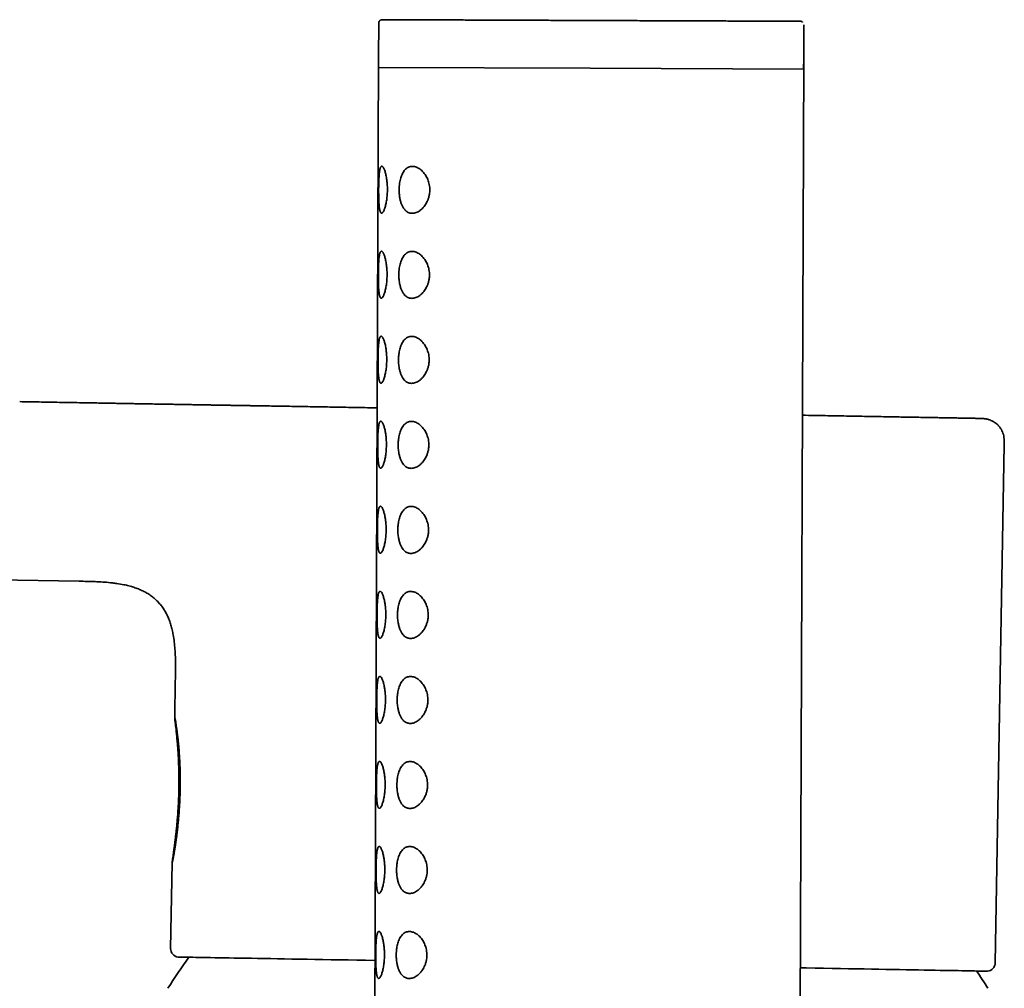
# Model space of a CAD drawing. Header units: millimetres. Extents: x 8 to 956, y 12 to 1992.
# Tile 19 of 25: x 220 to 278, y 1935 to 1992. Entities that reach past the tile are written whole.
import ezdxf

# ---------------------------------------------------------------- set-up
doc = ezdxf.new("R2010")
doc.units = ezdxf.units.MM

msp = doc.modelspace()

# ---------------------------------------------------------------- linework, layer by layer
at = {"color": 7, "linetype": 'Continuous', "lineweight": 35}
for p, q in [((240.859, 1991.648), (240.852, 1989.658)), ((240.993, 1991.834), (241.06, 1991.846)), ((265.851, 1989.563), (265.859, 1991.553)), ((240.852, 1989.646), (240.15, 1805.048)), ((240.852, 1989.646), (240.849, 1989.034)), ((240.849, 1989.034), (253.288, 1988.987)), ((265.15, 1804.953), (265.851, 1989.551)), ((265.849, 1988.939), (265.851, 1989.551)), ((253.288, 1988.987), (265.849, 1988.939)), ((233.046, 1969.15), (232.964, 1969.151)), ((234.215, 1969.131), (234.195, 1969.131)), ((277.115, 1936.376), (277.648, 1966.871)), ((166.261, 1959.814), (223.245, 1958.819)), ((228.898, 1952.97), (228.86, 1950.816)), ((228.711, 1942.261), (228.623, 1937.222))]:
    msp.add_line(p, q, dxfattribs=at)
at = {"color": 7, "linetype": 'Continuous', "lineweight": 35, "flags": 128}
for points in [[(229.693, 1936.705), (229.671, 1936.705), (229.539, 1936.708), (229.423, 1936.71), (229.324, 1936.712), (229.24, 1936.713), (229.172, 1936.715), (229.121, 1936.716), (229.086, 1936.716), (229.068, 1936.717), (229.065, 1936.717), (229.079, 1936.717), (229.11, 1936.716), (229.156, 1936.716), (229.219, 1936.715), (229.298, 1936.713), (229.393, 1936.712), (229.504, 1936.71), (229.631, 1936.708), (229.775, 1936.705), (229.934, 1936.703), (230.108, 1936.7), (230.298, 1936.696), (230.504, 1936.693), (230.725, 1936.689), (230.962, 1936.685), (231.213, 1936.681), (231.479, 1936.676), (231.76, 1936.672), (232.055, 1936.666), (232.364, 1936.661), (232.688, 1936.656), (233.025, 1936.65), (233.376, 1936.644), (233.74, 1936.637), (234.118, 1936.631), (234.508, 1936.624), (234.911, 1936.617), (235.326, 1936.61), (235.753, 1936.603), (236.192, 1936.595), (236.642, 1936.587), (237.103, 1936.579), (237.575, 1936.571), (238.058, 1936.563), (238.551, 1936.554), (239.054, 1936.546), (239.566, 1936.537), (240.087, 1936.528), (240.617, 1936.518), (240.65, 1936.518)], [(265.648, 1936.082), (266.006, 1936.075), (266.521, 1936.066), (267.026, 1936.057), (267.522, 1936.049), (268.008, 1936.04), (268.483, 1936.032), (268.947, 1936.024), (269.401, 1936.016), (269.843, 1936.008), (270.273, 1936), (270.692, 1935.993), (271.098, 1935.986), (271.492, 1935.979), (271.873, 1935.972), (272.241, 1935.965), (272.596, 1935.959), (272.937, 1935.953), (273.265, 1935.947), (273.578, 1935.942), (273.878, 1935.936), (274.163, 1935.931), (274.433, 1935.927), (274.688, 1935.922), (274.929, 1935.918), (275.154, 1935.914), (275.365, 1935.91), (275.559, 1935.906), (275.739, 1935.903), (275.902, 1935.9), (276.05, 1935.898), (276.182, 1935.895), (276.297, 1935.893), (276.397, 1935.891), (276.481, 1935.89), (276.548, 1935.888), (276.599, 1935.887), (276.634, 1935.887), (276.653, 1935.886), (276.655, 1935.886)]]:
    msp.add_lwpolyline(points, dxfattribs=at)
at = {"color": 7, "linetype": 'Continuous', "lineweight": 35}
for centre, radius, start, end in [((229.123, 1937.213), 0.5, 179.00004, 263.29559), ((252.572, 1919.951), 28.358, 143.78234, 148.23381), ((276.615, 1936.384), 0.5, 274.7045, 359.00004), ((252.572, 1919.951), 28.358, 31.76619, 34.21775), ((280.125, 2170.906), 235.046, 269.00006, 269.15432)]:
    msp.add_arc(centre, radius, start, end, dxfattribs=at)
for points, knots in [([(240.859, 1991.646), (240.861, 1991.666), (240.864, 1991.705), (240.892, 1991.757), (240.917, 1991.792), (240.935, 1991.802), (240.937, 1991.803)], [0, 0, 0, 0, 0.324567, 0.648579, 0.971721, 1, 1, 1, 1]), ([(240.993, 1991.834), (240.975, 1991.826), (240.937, 1991.809), (240.896, 1991.763), (240.872, 1991.708), (240.872, 1991.667), (240.872, 1991.646)], [0, 0, 0, 0, 0.248982, 0.498736, 0.749176, 1, 1, 1, 1]), ([(265.658, 1991.752), (265.652, 1991.752), (265.64, 1991.752), (265.585, 1991.752), (265.502, 1991.753), (265.39, 1991.753), (265.249, 1991.754), (265.08, 1991.754), (264.882, 1991.755), (264.657, 1991.756), (264.405, 1991.757), (264.127, 1991.758), (263.823, 1991.759), (263.494, 1991.76), (263.141, 1991.762), (262.764, 1991.763), (262.365, 1991.765), (261.944, 1991.766), (261.503, 1991.768), (261.042, 1991.77), (260.563, 1991.771), (260.066, 1991.773), (259.554, 1991.775), (259.027, 1991.777), (258.486, 1991.779), (257.933, 1991.781), (257.369, 1991.784), (256.795, 1991.786), (256.214, 1991.788), (255.625, 1991.79), (255.03, 1991.792), (254.433, 1991.795), (253.832, 1991.797), (253.23, 1991.799), (252.629, 1991.802), (252.029, 1991.804), (251.433, 1991.806), (250.841, 1991.808), (250.255, 1991.811), (249.677, 1991.813), (249.107, 1991.815), (248.548, 1991.817), (247.999, 1991.819), (247.464, 1991.821), (246.944, 1991.823), (246.438, 1991.825), (245.948, 1991.827), (245.477, 1991.829), (245.025, 1991.831), (244.592, 1991.832), (244.18, 1991.834), (243.791, 1991.835), (243.424, 1991.837), (243.081, 1991.838), (242.762, 1991.839), (242.469, 1991.84), (242.203, 1991.841), (241.962, 1991.842), (241.749, 1991.843), (241.564, 1991.844), (241.407, 1991.844), (241.278, 1991.845), (241.178, 1991.845), (241.108, 1991.845), (241.066, 1991.846), (241.062, 1991.846), (241.06, 1991.846)], [0, 0, 0, 0, 0.015646, 0.031253, 0.046858, 0.0625, 0.078148, 0.093755, 0.10936, 0.125, 0.14065, 0.156258, 0.171863, 0.187501, 0.203151, 0.218759, 0.234363, 0.25, 0.265647, 0.281254, 0.296859, 0.312499, 0.328148, 0.343756, 0.359361, 0.375001, 0.390652, 0.40626, 0.421865, 0.437503, 0.453152, 0.46876, 0.484364, 0.5, 0.515647, 0.531254, 0.546858, 0.562498, 0.578146, 0.593753, 0.609359, 0.624999, 0.640649, 0.656258, 0.671863, 0.687501, 0.703151, 0.718759, 0.734363, 0.75, 0.765648, 0.781255, 0.79686, 0.8125, 0.828148, 0.843756, 0.859361, 0.875, 0.890651, 0.906259, 0.921863, 0.9375, 0.953147, 0.968754, 0.984359, 1, 1, 1, 1]), ([(265.66, 1991.752), (265.68, 1991.751), (265.703, 1991.751), (265.723, 1991.741), (265.726, 1991.739)], [0, 0, 0, 0, 0.864514, 1, 1, 1, 1]), ([(265.789, 1991.701), (265.786, 1991.705), (265.77, 1991.723), (265.746, 1991.733), (265.726, 1991.74)], [0, 0, 0, 0, 0.181945, 1, 1, 1, 1]), ([(240.856, 1981.846), (240.856, 1981.897), (240.857, 1981.999), (240.859, 1982.15), (240.863, 1982.299), (240.869, 1982.444), (240.876, 1982.579), (240.884, 1982.705), (240.895, 1982.818), (240.907, 1982.922), (240.923, 1983.013), (240.94, 1983.091), (240.961, 1983.152), (240.985, 1983.196), (241.011, 1983.223), (241.039, 1983.231), (241.069, 1983.222), (241.1, 1983.196), (241.132, 1983.153), (241.165, 1983.092), (241.198, 1983.014), (241.23, 1982.922), (241.26, 1982.817), (241.287, 1982.7), (241.315, 1982.556), (241.341, 1982.38), (241.359, 1982.193), (241.368, 1982.022), (241.371, 1981.87), (241.369, 1981.715), (241.36, 1981.559), (241.347, 1981.404), (241.329, 1981.256), (241.306, 1981.118), (241.281, 1980.99), (241.252, 1980.872), (241.222, 1980.767), (241.189, 1980.675), (241.156, 1980.598), (241.123, 1980.538), (241.09, 1980.495), (241.053, 1980.465), (241.015, 1980.459), (240.981, 1980.485), (240.955, 1980.532), (240.935, 1980.589), (240.917, 1980.662), (240.902, 1980.752), (240.889, 1980.858), (240.879, 1980.976), (240.871, 1981.104), (240.864, 1981.241), (240.86, 1981.385), (240.857, 1981.536), (240.856, 1981.69), (240.856, 1981.794), (240.856, 1981.846)], [0, 0, 0, 0, 0.017458, 0.034916, 0.05278, 0.0707, 0.088567, 0.10582, 0.123122, 0.140372, 0.158309, 0.176307, 0.194244, 0.212511, 0.230842, 0.249115, 0.267085, 0.285109, 0.303077, 0.321463, 0.339911, 0.358297, 0.376146, 0.394049, 0.411899, 0.437086, 0.462265, 0.47966, 0.497112, 0.514504, 0.532911, 0.551389, 0.569804, 0.587854, 0.605959, 0.624009, 0.642148, 0.660345, 0.678482, 0.696666, 0.714909, 0.733095, 0.759136, 0.785173, 0.802748, 0.820379, 0.837951, 0.85614, 0.874393, 0.892587, 0.910461, 0.928389, 0.946263, 0.964157, 0.982109, 1, 1, 1, 1]), ([(242.06, 1981.842), (242.062, 1981.909), (242.065, 1982.044), (242.087, 1982.228), (242.117, 1982.393), (242.154, 1982.537), (242.201, 1982.676), (242.258, 1982.805), (242.326, 1982.922), (242.402, 1983.02), (242.485, 1983.098), (242.573, 1983.156), (242.671, 1983.198), (242.781, 1983.221), (242.9, 1983.219), (243.016, 1983.196), (243.129, 1983.153), (243.236, 1983.094), (243.341, 1983.017), (243.442, 1982.923), (243.538, 1982.813), (243.621, 1982.693), (243.691, 1982.569), (243.748, 1982.445), (243.798, 1982.305), (243.838, 1982.148), (243.861, 1981.991), (243.867, 1981.845), (243.862, 1981.713), (243.843, 1981.561), (243.805, 1981.395), (243.747, 1981.232), (243.68, 1981.09), (243.608, 1980.969), (243.521, 1980.848), (243.417, 1980.731), (243.296, 1980.627), (243.175, 1980.55), (243.056, 1980.497), (242.941, 1980.465), (242.833, 1980.455), (242.733, 1980.464), (242.641, 1980.488), (242.554, 1980.528), (242.475, 1980.583), (242.403, 1980.652), (242.327, 1980.746), (242.251, 1980.874), (242.182, 1981.038), (242.128, 1981.22), (242.093, 1981.395), (242.073, 1981.556), (242.062, 1981.698), (242.061, 1981.794), (242.06, 1981.842)], [0, 0, 0, 0, 0.021198, 0.042401, 0.059737, 0.077143, 0.094488, 0.113877, 0.133348, 0.152747, 0.17203, 0.19138, 0.210678, 0.23358, 0.256562, 0.279475, 0.299672, 0.319916, 0.340107, 0.36011, 0.380168, 0.400156, 0.416231, 0.432347, 0.448405, 0.466764, 0.485112, 0.498955, 0.512857, 0.526704, 0.547336, 0.567987, 0.585236, 0.602544, 0.619811, 0.643311, 0.666911, 0.690432, 0.712008, 0.733644, 0.755221, 0.773785, 0.792388, 0.810943, 0.827952, 0.845001, 0.862001, 0.885775, 0.909543, 0.932121, 0.954691, 0.969779, 0.984916, 1, 1, 1, 1]), ([(240.837, 1976.846), (240.837, 1976.897), (240.838, 1976.999), (240.84, 1977.15), (240.844, 1977.299), (240.85, 1977.444), (240.857, 1977.579), (240.865, 1977.705), (240.876, 1977.818), (240.888, 1977.922), (240.904, 1978.013), (240.921, 1978.091), (240.942, 1978.152), (240.966, 1978.196), (240.992, 1978.223), (241.02, 1978.231), (241.05, 1978.222), (241.081, 1978.196), (241.113, 1978.153), (241.146, 1978.092), (241.179, 1978.014), (241.211, 1977.922), (241.241, 1977.817), (241.268, 1977.7), (241.296, 1977.556), (241.322, 1977.38), (241.34, 1977.193), (241.349, 1977.022), (241.352, 1976.87), (241.35, 1976.715), (241.341, 1976.559), (241.328, 1976.404), (241.31, 1976.256), (241.287, 1976.118), (241.262, 1975.99), (241.233, 1975.872), (241.203, 1975.767), (241.17, 1975.675), (241.137, 1975.598), (241.104, 1975.538), (241.071, 1975.495), (241.034, 1975.465), (240.996, 1975.459), (240.962, 1975.485), (240.936, 1975.532), (240.916, 1975.589), (240.898, 1975.662), (240.883, 1975.752), (240.87, 1975.858), (240.86, 1975.976), (240.851, 1976.105), (240.845, 1976.241), (240.841, 1976.386), (240.838, 1976.536), (240.837, 1976.69), (240.837, 1976.794), (240.837, 1976.846)], [0, 0, 0, 0, 0.017458, 0.034916, 0.05278, 0.0707, 0.088567, 0.10582, 0.123122, 0.140372, 0.158309, 0.176307, 0.194244, 0.212511, 0.230842, 0.249115, 0.267085, 0.285109, 0.303077, 0.321463, 0.339911, 0.358297, 0.376146, 0.394049, 0.411899, 0.437086, 0.462265, 0.47966, 0.497112, 0.514504, 0.532911, 0.551389, 0.569804, 0.587854, 0.605959, 0.624009, 0.642148, 0.660345, 0.678482, 0.696666, 0.714909, 0.733095, 0.759136, 0.785173, 0.802748, 0.820379, 0.837951, 0.85614, 0.874393, 0.892587, 0.910461, 0.928389, 0.946263, 0.964157, 0.982109, 1, 1, 1, 1]), ([(242.041, 1976.842), (242.043, 1976.909), (242.046, 1977.044), (242.068, 1977.228), (242.098, 1977.393), (242.135, 1977.537), (242.182, 1977.676), (242.239, 1977.805), (242.307, 1977.922), (242.383, 1978.02), (242.466, 1978.098), (242.554, 1978.156), (242.652, 1978.199), (242.762, 1978.221), (242.881, 1978.219), (242.997, 1978.196), (243.11, 1978.153), (243.217, 1978.094), (243.322, 1978.017), (243.423, 1977.923), (243.519, 1977.813), (243.602, 1977.693), (243.672, 1977.57), (243.729, 1977.445), (243.779, 1977.305), (243.819, 1977.148), (243.842, 1976.991), (243.848, 1976.845), (243.843, 1976.713), (243.824, 1976.561), (243.786, 1976.395), (243.728, 1976.232), (243.661, 1976.09), (243.589, 1975.969), (243.502, 1975.848), (243.398, 1975.731), (243.277, 1975.627), (243.156, 1975.55), (243.037, 1975.497), (242.922, 1975.465), (242.814, 1975.455), (242.714, 1975.464), (242.622, 1975.488), (242.535, 1975.528), (242.456, 1975.583), (242.384, 1975.652), (242.308, 1975.746), (242.232, 1975.874), (242.163, 1976.038), (242.109, 1976.22), (242.074, 1976.395), (242.054, 1976.556), (242.043, 1976.698), (242.042, 1976.794), (242.041, 1976.842)], [0, 0, 0, 0, 0.021198, 0.042401, 0.059737, 0.077143, 0.094488, 0.113877, 0.133348, 0.152747, 0.17203, 0.19138, 0.210678, 0.23358, 0.256562, 0.279475, 0.299672, 0.319916, 0.340107, 0.36011, 0.380168, 0.400156, 0.416231, 0.432347, 0.448405, 0.466764, 0.485112, 0.498955, 0.512857, 0.526704, 0.547336, 0.567987, 0.585236, 0.602544, 0.619811, 0.643311, 0.666911, 0.690432, 0.712008, 0.733644, 0.755221, 0.773785, 0.792388, 0.810943, 0.827952, 0.845001, 0.862001, 0.885775, 0.909543, 0.932121, 0.954691, 0.969779, 0.984916, 1, 1, 1, 1]), ([(240.818, 1971.846), (240.818, 1971.897), (240.819, 1971.999), (240.821, 1972.15), (240.825, 1972.299), (240.831, 1972.444), (240.838, 1972.579), (240.846, 1972.705), (240.857, 1972.818), (240.869, 1972.922), (240.885, 1973.013), (240.902, 1973.091), (240.923, 1973.152), (240.947, 1973.196), (240.973, 1973.223), (241.001, 1973.231), (241.031, 1973.222), (241.062, 1973.196), (241.094, 1973.153), (241.127, 1973.092), (241.16, 1973.014), (241.192, 1972.922), (241.222, 1972.817), (241.249, 1972.7), (241.277, 1972.556), (241.303, 1972.38), (241.321, 1972.193), (241.33, 1972.022), (241.333, 1971.87), (241.331, 1971.715), (241.322, 1971.559), (241.309, 1971.404), (241.291, 1971.256), (241.268, 1971.118), (241.243, 1970.99), (241.214, 1970.872), (241.184, 1970.767), (241.151, 1970.675), (241.118, 1970.598), (241.084, 1970.538), (241.052, 1970.495), (241.015, 1970.465), (240.977, 1970.459), (240.943, 1970.485), (240.917, 1970.532), (240.897, 1970.589), (240.879, 1970.662), (240.864, 1970.752), (240.851, 1970.858), (240.841, 1970.976), (240.832, 1971.105), (240.826, 1971.241), (240.822, 1971.386), (240.819, 1971.536), (240.818, 1971.69), (240.818, 1971.794), (240.818, 1971.846)], [0, 0, 0, 0, 0.017458, 0.034916, 0.05278, 0.0707, 0.088567, 0.10582, 0.123122, 0.140372, 0.158309, 0.176307, 0.194244, 0.212511, 0.230842, 0.249115, 0.267085, 0.285109, 0.303077, 0.321463, 0.339911, 0.358297, 0.376146, 0.394049, 0.411899, 0.437086, 0.462265, 0.47966, 0.497112, 0.514504, 0.532911, 0.551389, 0.569804, 0.587854, 0.605959, 0.624009, 0.642148, 0.660345, 0.678482, 0.696666, 0.714909, 0.733095, 0.759136, 0.785173, 0.802748, 0.820379, 0.837951, 0.85614, 0.874393, 0.892587, 0.910461, 0.928389, 0.946263, 0.964157, 0.982109, 1, 1, 1, 1]), ([(242.022, 1971.842), (242.024, 1971.909), (242.027, 1972.044), (242.049, 1972.229), (242.079, 1972.393), (242.116, 1972.537), (242.163, 1972.676), (242.22, 1972.805), (242.288, 1972.922), (242.364, 1973.02), (242.447, 1973.098), (242.535, 1973.156), (242.633, 1973.199), (242.743, 1973.221), (242.862, 1973.22), (242.978, 1973.196), (243.091, 1973.153), (243.198, 1973.094), (243.303, 1973.017), (243.404, 1972.923), (243.5, 1972.813), (243.583, 1972.693), (243.653, 1972.57), (243.71, 1972.445), (243.76, 1972.305), (243.8, 1972.148), (243.823, 1971.991), (243.829, 1971.845), (243.824, 1971.713), (243.805, 1971.561), (243.767, 1971.395), (243.709, 1971.232), (243.641, 1971.09), (243.57, 1970.969), (243.483, 1970.848), (243.379, 1970.731), (243.258, 1970.628), (243.137, 1970.55), (243.018, 1970.497), (242.903, 1970.466), (242.795, 1970.456), (242.695, 1970.464), (242.603, 1970.488), (242.516, 1970.528), (242.437, 1970.584), (242.365, 1970.652), (242.289, 1970.746), (242.213, 1970.874), (242.144, 1971.038), (242.09, 1971.22), (242.055, 1971.395), (242.035, 1971.556), (242.024, 1971.698), (242.023, 1971.794), (242.022, 1971.842)], [0, 0, 0, 0, 0.021198, 0.042401, 0.059737, 0.077143, 0.094488, 0.113877, 0.133348, 0.152747, 0.17203, 0.19138, 0.210678, 0.23358, 0.256562, 0.279475, 0.299672, 0.319916, 0.340107, 0.36011, 0.380168, 0.400156, 0.416231, 0.432347, 0.448405, 0.466764, 0.485112, 0.498955, 0.512857, 0.526704, 0.547336, 0.567987, 0.585236, 0.602544, 0.619811, 0.643311, 0.666911, 0.690432, 0.712008, 0.733644, 0.755221, 0.773785, 0.792388, 0.810943, 0.827952, 0.845001, 0.862001, 0.885775, 0.909543, 0.932121, 0.954691, 0.969779, 0.984916, 1, 1, 1, 1]), ([(232.964, 1969.152), (232.964, 1969.152), (232.962, 1969.152), (232.959, 1969.152), (232.956, 1969.152), (232.954, 1969.152), (232.953, 1969.152), (232.953, 1969.152), (232.952, 1969.152), (232.947, 1969.152), (232.939, 1969.152), (232.926, 1969.152), (232.91, 1969.152), (232.891, 1969.153), (232.868, 1969.153), (232.84, 1969.153), (232.798, 1969.154), (232.745, 1969.155), (232.681, 1969.156), (232.605, 1969.157), (232.518, 1969.159), (232.42, 1969.161), (232.309, 1969.163), (232.196, 1969.165), (232.08, 1969.167), (231.956, 1969.169), (231.812, 1969.171), (231.648, 1969.174), (231.464, 1969.177), (231.258, 1969.181), (231.03, 1969.185), (230.783, 1969.189), (230.518, 1969.194), (230.234, 1969.199), (229.928, 1969.204), (229.607, 1969.21), (229.276, 1969.216), (228.941, 1969.222), (228.406, 1969.231), (227.672, 1969.244), (226.952, 1969.256), (226.447, 1969.265), (226.156, 1969.27), (225.869, 1969.275), (225.582, 1969.28), (225.29, 1969.285), (224.963, 1969.291), (224.589, 1969.298), (224.167, 1969.305), (223.719, 1969.313), (223.218, 1969.322), (222.669, 1969.331), (222.077, 1969.342), (221.481, 1969.352), (220.885, 1969.362), (220.307, 1969.372), (219.927, 1969.379), (219.746, 1969.382)], [0, 0, 0, 0, 0.0025915, 0.0178543, 0.0307474, 0.0421881, 0.0521769, 0.0609377, 0.0698737, 0.0879491, 0.1075307, 0.128617, 0.1512061, 0.1752952, 0.200881, 0.2269451, 0.2517261, 0.2752039, 0.2973936, 0.3183141, 0.3379892, 0.3564493, 0.3737335, 0.389892, 0.4013751, 0.4125253, 0.4234813, 0.434397, 0.4454387, 0.456779, 0.4685891, 0.4810319, 0.493711, 0.5072265, 0.5216769, 0.5370219, 0.5526243, 0.5683583, 0.5841964, 0.6280425, 0.6717988, 0.685533, 0.6991703, 0.7126903, 0.7260735, 0.7394397, 0.7538122, 0.7722245, 0.7920808, 0.8131867, 0.8353112, 0.8626144, 0.8905243, 0.9186091, 0.946581, 0.9744699, 1, 1, 1, 1]), ([(234.195, 1969.132), (234.128, 1969.133), (233.999, 1969.135), (233.82, 1969.138), (233.66, 1969.141), (233.519, 1969.143), (233.396, 1969.145), (233.289, 1969.147), (233.196, 1969.148), (233.12, 1969.149), (233.071, 1969.15), (233.049, 1969.15), (233.046, 1969.15)], [0, 0, 0, 0, 0.1646634, 0.3149567, 0.4509039, 0.5725163, 0.6797996, 0.7727574, 0.8521851, 0.9232821, 0.9871012, 1, 1, 1, 1]), ([(240.773, 1969.018), (240.637, 1969.02), (240.278, 1969.027), (239.711, 1969.036), (239.07, 1969.047), (238.445, 1969.058), (237.836, 1969.069), (237.247, 1969.079), (236.678, 1969.089), (236.134, 1969.098), (235.616, 1969.107), (235.125, 1969.116), (234.655, 1969.124), (234.362, 1969.129), (234.215, 1969.131)], [0, 0, 0, 0, 0.051731, 0.137166, 0.222716, 0.309598, 0.396483, 0.483488, 0.570728, 0.658077, 0.743602, 0.829026, 0.914456, 1, 1, 1, 1]), ([(240.799, 1966.846), (240.799, 1966.897), (240.8, 1966.999), (240.802, 1967.15), (240.806, 1967.299), (240.812, 1967.444), (240.819, 1967.58), (240.827, 1967.705), (240.838, 1967.818), (240.85, 1967.922), (240.866, 1968.014), (240.883, 1968.091), (240.904, 1968.152), (240.928, 1968.196), (240.954, 1968.223), (240.982, 1968.231), (241.012, 1968.222), (241.043, 1968.196), (241.075, 1968.153), (241.108, 1968.092), (241.141, 1968.014), (241.173, 1967.922), (241.203, 1967.817), (241.23, 1967.7), (241.258, 1967.556), (241.284, 1967.38), (241.302, 1967.193), (241.311, 1967.022), (241.314, 1966.87), (241.312, 1966.715), (241.303, 1966.559), (241.29, 1966.404), (241.272, 1966.256), (241.249, 1966.118), (241.224, 1965.99), (241.195, 1965.872), (241.165, 1965.767), (241.132, 1965.675), (241.099, 1965.598), (241.065, 1965.538), (241.033, 1965.495), (240.996, 1965.465), (240.958, 1965.459), (240.924, 1965.485), (240.898, 1965.532), (240.878, 1965.589), (240.86, 1965.662), (240.845, 1965.752), (240.832, 1965.858), (240.822, 1965.976), (240.813, 1966.105), (240.807, 1966.241), (240.803, 1966.386), (240.8, 1966.536), (240.799, 1966.69), (240.799, 1966.794), (240.799, 1966.846)], [0, 0, 0, 0, 0.017458, 0.034916, 0.05278, 0.0707, 0.088567, 0.10582, 0.123122, 0.140372, 0.158309, 0.176307, 0.194244, 0.212511, 0.230842, 0.249115, 0.267085, 0.285109, 0.303077, 0.321463, 0.339911, 0.358297, 0.376146, 0.394049, 0.411899, 0.437086, 0.462265, 0.47966, 0.497112, 0.514504, 0.532911, 0.551389, 0.569804, 0.587854, 0.605959, 0.624009, 0.642148, 0.660345, 0.678482, 0.696666, 0.714909, 0.733095, 0.759136, 0.785173, 0.802748, 0.820379, 0.837951, 0.85614, 0.874393, 0.892587, 0.910461, 0.928389, 0.946263, 0.964157, 0.982109, 1, 1, 1, 1]), ([(242.003, 1966.842), (242.005, 1966.909), (242.008, 1967.044), (242.03, 1967.229), (242.06, 1967.393), (242.097, 1967.537), (242.144, 1967.676), (242.201, 1967.805), (242.269, 1967.922), (242.345, 1968.02), (242.428, 1968.098), (242.516, 1968.156), (242.614, 1968.199), (242.724, 1968.221), (242.843, 1968.22), (242.959, 1968.196), (243.072, 1968.153), (243.179, 1968.094), (243.284, 1968.017), (243.385, 1967.923), (243.481, 1967.813), (243.564, 1967.693), (243.634, 1967.57), (243.691, 1967.445), (243.741, 1967.305), (243.781, 1967.148), (243.804, 1966.991), (243.81, 1966.845), (243.805, 1966.713), (243.786, 1966.561), (243.748, 1966.395), (243.69, 1966.232), (243.622, 1966.09), (243.551, 1965.969), (243.464, 1965.848), (243.36, 1965.731), (243.239, 1965.628), (243.118, 1965.55), (242.999, 1965.497), (242.884, 1965.466), (242.776, 1965.456), (242.676, 1965.464), (242.584, 1965.488), (242.497, 1965.528), (242.418, 1965.584), (242.346, 1965.652), (242.27, 1965.746), (242.194, 1965.874), (242.125, 1966.038), (242.071, 1966.22), (242.036, 1966.395), (242.016, 1966.556), (242.005, 1966.698), (242.004, 1966.794), (242.003, 1966.842)], [0, 0, 0, 0, 0.021198, 0.042401, 0.059737, 0.077143, 0.094488, 0.113877, 0.133348, 0.152747, 0.17203, 0.19138, 0.210678, 0.23358, 0.256562, 0.279475, 0.299672, 0.319916, 0.340107, 0.36011, 0.380168, 0.400156, 0.416231, 0.432347, 0.448405, 0.466764, 0.485112, 0.498955, 0.512857, 0.526704, 0.547336, 0.567987, 0.585236, 0.602544, 0.619811, 0.643311, 0.666911, 0.690432, 0.712008, 0.733644, 0.755221, 0.773785, 0.792388, 0.810943, 0.827952, 0.845001, 0.862001, 0.885775, 0.909543, 0.932121, 0.954691, 0.969779, 0.984916, 1, 1, 1, 1]), ([(276, 1968.4), (275.989, 1968.401), (275.946, 1968.401), (275.843, 1968.403), (275.691, 1968.406), (275.511, 1968.409), (275.303, 1968.413), (275.066, 1968.417), (274.8, 1968.422), (274.504, 1968.428), (274.18, 1968.433), (273.828, 1968.44), (273.451, 1968.446), (273.051, 1968.453), (272.63, 1968.461), (272.184, 1968.469), (271.712, 1968.477), (271.214, 1968.486), (270.69, 1968.495), (270.142, 1968.505), (269.571, 1968.515), (268.982, 1968.525), (268.378, 1968.536), (267.759, 1968.547), (267.122, 1968.558), (266.462, 1968.57), (266.011, 1968.577), (265.775, 1968.582), (265.772, 1968.582)], [0, 0, 0, 0, 0.014727, 0.056257, 0.09693, 0.13755, 0.178166, 0.218831, 0.260121, 0.301425, 0.342798, 0.384296, 0.425826, 0.466476, 0.507092, 0.547724, 0.588423, 0.629761, 0.671087, 0.712455, 0.753921, 0.79546, 0.836146, 0.876766, 0.917373, 0.958017, 0.999441, 1, 1, 1, 1]), ([(277.648, 1966.871), (277.649, 1966.943), (277.65, 1967.08), (277.635, 1967.277), (277.599, 1967.452), (277.546, 1967.604), (277.483, 1967.732), (277.417, 1967.836), (277.35, 1967.924), (277.272, 1968.012), (277.173, 1968.101), (277.052, 1968.188), (276.93, 1968.256), (276.818, 1968.303), (276.725, 1968.334), (276.648, 1968.353), (276.588, 1968.365), (276.547, 1968.371), (276.522, 1968.375), (276.498, 1968.378), (276.47, 1968.381), (276.439, 1968.384), (276.409, 1968.387), (276.379, 1968.389), (276.35, 1968.391), (276.318, 1968.392), (276.283, 1968.394), (276.246, 1968.395), (276.205, 1968.396), (276.161, 1968.397), (276.112, 1968.398), (276.056, 1968.399), (276.015, 1968.4), (275.994, 1968.401)], [0, 0, 0, 0, 0.043883, 0.083956, 0.12034, 0.153221, 0.18227, 0.20726, 0.228549, 0.249805, 0.279171, 0.309586, 0.340956, 0.364392, 0.384419, 0.400688, 0.41339, 0.422705, 0.426819, 0.431614, 0.443802, 0.459973, 0.480392, 0.505184, 0.534412, 0.568112, 0.612127, 0.662026, 0.717818, 0.779509, 0.847101, 0.920598, 1, 1, 1, 1]), ([(240.78, 1961.846), (240.78, 1961.897), (240.781, 1961.999), (240.783, 1962.15), (240.787, 1962.299), (240.793, 1962.444), (240.8, 1962.58), (240.808, 1962.705), (240.819, 1962.818), (240.831, 1962.922), (240.847, 1963.014), (240.864, 1963.091), (240.885, 1963.152), (240.908, 1963.196), (240.935, 1963.223), (240.963, 1963.231), (240.993, 1963.222), (241.024, 1963.196), (241.056, 1963.153), (241.089, 1963.092), (241.122, 1963.014), (241.154, 1962.922), (241.184, 1962.817), (241.211, 1962.7), (241.239, 1962.556), (241.265, 1962.38), (241.283, 1962.193), (241.292, 1962.022), (241.295, 1961.87), (241.292, 1961.715), (241.284, 1961.559), (241.271, 1961.404), (241.253, 1961.256), (241.23, 1961.118), (241.205, 1960.99), (241.176, 1960.872), (241.146, 1960.767), (241.113, 1960.675), (241.08, 1960.598), (241.046, 1960.538), (241.014, 1960.495), (240.977, 1960.465), (240.939, 1960.459), (240.905, 1960.485), (240.879, 1960.532), (240.859, 1960.589), (240.841, 1960.662), (240.826, 1960.752), (240.813, 1960.858), (240.803, 1960.976), (240.794, 1961.105), (240.788, 1961.241), (240.784, 1961.386), (240.781, 1961.536), (240.78, 1961.69), (240.78, 1961.794), (240.78, 1961.846)], [0, 0, 0, 0, 0.017458, 0.034916, 0.05278, 0.0707, 0.088567, 0.10582, 0.123122, 0.140372, 0.158309, 0.176307, 0.194244, 0.212511, 0.230842, 0.249115, 0.267085, 0.285109, 0.303077, 0.321463, 0.339911, 0.358297, 0.376146, 0.394049, 0.411899, 0.437086, 0.462265, 0.47966, 0.497112, 0.514504, 0.532911, 0.551389, 0.569804, 0.587854, 0.605959, 0.624009, 0.642148, 0.660345, 0.678482, 0.696666, 0.714909, 0.733095, 0.759136, 0.785173, 0.802748, 0.820379, 0.837951, 0.85614, 0.874393, 0.892587, 0.910461, 0.928389, 0.946263, 0.964157, 0.982109, 1, 1, 1, 1]), ([(241.984, 1961.842), (241.986, 1961.909), (241.989, 1962.044), (242.011, 1962.229), (242.041, 1962.393), (242.078, 1962.537), (242.125, 1962.676), (242.182, 1962.805), (242.25, 1962.922), (242.326, 1963.02), (242.409, 1963.098), (242.497, 1963.156), (242.595, 1963.199), (242.705, 1963.221), (242.824, 1963.22), (242.94, 1963.196), (243.053, 1963.153), (243.16, 1963.094), (243.265, 1963.018), (243.366, 1962.923), (243.462, 1962.813), (243.545, 1962.693), (243.615, 1962.57), (243.672, 1962.445), (243.722, 1962.305), (243.762, 1962.148), (243.785, 1961.991), (243.791, 1961.845), (243.786, 1961.713), (243.767, 1961.561), (243.729, 1961.395), (243.671, 1961.232), (243.603, 1961.09), (243.532, 1960.97), (243.445, 1960.848), (243.341, 1960.731), (243.22, 1960.628), (243.099, 1960.55), (242.98, 1960.497), (242.865, 1960.466), (242.757, 1960.456), (242.657, 1960.464), (242.565, 1960.488), (242.478, 1960.529), (242.399, 1960.584), (242.327, 1960.652), (242.251, 1960.746), (242.175, 1960.874), (242.106, 1961.038), (242.052, 1961.22), (242.017, 1961.395), (241.997, 1961.556), (241.986, 1961.698), (241.985, 1961.794), (241.984, 1961.842)], [0, 0, 0, 0, 0.021198, 0.042401, 0.059737, 0.077143, 0.094488, 0.113877, 0.133348, 0.152747, 0.17203, 0.19138, 0.210678, 0.23358, 0.256562, 0.279475, 0.299672, 0.319916, 0.340107, 0.36011, 0.380168, 0.400156, 0.416231, 0.432347, 0.448405, 0.466764, 0.485112, 0.498955, 0.512857, 0.526704, 0.547336, 0.567987, 0.585236, 0.602544, 0.619811, 0.643311, 0.666911, 0.690432, 0.712008, 0.733644, 0.755221, 0.773785, 0.792388, 0.810943, 0.827952, 0.845001, 0.862001, 0.885775, 0.909543, 0.932121, 0.954691, 0.969779, 0.984916, 1, 1, 1, 1]), ([(225.207, 1958.719), (225.163, 1958.725), (224.973, 1958.75), (224.628, 1958.774), (224.173, 1958.798), (223.709, 1958.811), (223.398, 1958.817), (223.241, 1958.819)], [0, 0, 0, 0, 0.066649, 0.293209, 0.525412, 0.761645, 1, 1, 1, 1]), ([(225.207, 1958.719), (225.29, 1958.709), (225.513, 1958.684), (225.835, 1958.627), (226.167, 1958.55), (226.452, 1958.468), (226.724, 1958.371), (226.98, 1958.258), (227.222, 1958.13), (227.447, 1957.985), (227.656, 1957.824), (227.847, 1957.646), (228.022, 1957.452), (228.18, 1957.241), (228.32, 1957.014), (228.444, 1956.772), (228.55, 1956.515), (228.641, 1956.244), (228.717, 1955.959), (228.785, 1955.627), (228.841, 1955.245), (228.88, 1954.812), (228.902, 1954.365), (228.909, 1953.907), (228.906, 1953.44), (228.9, 1953.127), (228.898, 1952.97)], [0, 0, 0, 0, 0.03217, 0.085989, 0.125004, 0.16286, 0.199599, 0.23531, 0.270128, 0.304227, 0.337817, 0.371136, 0.404433, 0.437961, 0.471958, 0.506638, 0.542178, 0.578717, 0.616349, 0.655129, 0.708629, 0.764101, 0.821337, 0.880019, 0.939737, 1, 1, 1, 1]), ([(240.761, 1956.846), (240.761, 1956.897), (240.762, 1956.999), (240.764, 1957.15), (240.768, 1957.299), (240.774, 1957.444), (240.781, 1957.58), (240.789, 1957.705), (240.8, 1957.818), (240.812, 1957.922), (240.828, 1958.014), (240.845, 1958.091), (240.866, 1958.152), (240.889, 1958.196), (240.916, 1958.223), (240.944, 1958.231), (240.974, 1958.222), (241.005, 1958.196), (241.037, 1958.153), (241.07, 1958.092), (241.103, 1958.014), (241.135, 1957.922), (241.165, 1957.817), (241.192, 1957.7), (241.22, 1957.556), (241.246, 1957.38), (241.264, 1957.193), (241.273, 1957.022), (241.276, 1956.87), (241.273, 1956.715), (241.265, 1956.559), (241.252, 1956.404), (241.234, 1956.256), (241.211, 1956.118), (241.186, 1955.99), (241.157, 1955.872), (241.127, 1955.767), (241.094, 1955.675), (241.061, 1955.598), (241.027, 1955.538), (240.995, 1955.495), (240.958, 1955.465), (240.92, 1955.459), (240.886, 1955.485), (240.86, 1955.532), (240.84, 1955.589), (240.822, 1955.662), (240.807, 1955.753), (240.794, 1955.858), (240.783, 1955.976), (240.775, 1956.105), (240.769, 1956.241), (240.765, 1956.386), (240.762, 1956.536), (240.761, 1956.69), (240.761, 1956.794), (240.761, 1956.846)], [0, 0, 0, 0, 0.017458, 0.034916, 0.05278, 0.0707, 0.088567, 0.10582, 0.123122, 0.140372, 0.158309, 0.176307, 0.194244, 0.212511, 0.230842, 0.249115, 0.267085, 0.285109, 0.303077, 0.321463, 0.339911, 0.358297, 0.376146, 0.394049, 0.411899, 0.437086, 0.462265, 0.47966, 0.497112, 0.514504, 0.532911, 0.551389, 0.569804, 0.587854, 0.605959, 0.624009, 0.642148, 0.660345, 0.678482, 0.696666, 0.714909, 0.733095, 0.759136, 0.785173, 0.802748, 0.820379, 0.837951, 0.85614, 0.874393, 0.892587, 0.910461, 0.928389, 0.946263, 0.964157, 0.982109, 1, 1, 1, 1]), ([(241.965, 1956.842), (241.967, 1956.909), (241.97, 1957.044), (241.992, 1957.229), (242.022, 1957.393), (242.059, 1957.537), (242.106, 1957.676), (242.163, 1957.805), (242.231, 1957.922), (242.307, 1958.02), (242.39, 1958.098), (242.478, 1958.156), (242.576, 1958.199), (242.686, 1958.221), (242.805, 1958.22), (242.921, 1958.196), (243.034, 1958.153), (243.141, 1958.094), (243.246, 1958.018), (243.347, 1957.924), (243.443, 1957.813), (243.526, 1957.693), (243.596, 1957.57), (243.653, 1957.445), (243.703, 1957.305), (243.743, 1957.149), (243.766, 1956.991), (243.772, 1956.845), (243.767, 1956.713), (243.748, 1956.561), (243.71, 1956.395), (243.652, 1956.232), (243.584, 1956.09), (243.513, 1955.97), (243.426, 1955.848), (243.322, 1955.731), (243.201, 1955.628), (243.08, 1955.55), (242.961, 1955.497), (242.846, 1955.466), (242.738, 1955.456), (242.638, 1955.464), (242.545, 1955.489), (242.459, 1955.529), (242.38, 1955.584), (242.308, 1955.652), (242.232, 1955.746), (242.156, 1955.874), (242.087, 1956.038), (242.033, 1956.221), (241.998, 1956.395), (241.978, 1956.556), (241.967, 1956.698), (241.966, 1956.794), (241.965, 1956.842)], [0, 0, 0, 0, 0.021198, 0.042401, 0.059737, 0.077143, 0.094488, 0.113877, 0.133348, 0.152747, 0.17203, 0.19138, 0.210678, 0.23358, 0.256562, 0.279475, 0.299672, 0.319916, 0.340107, 0.36011, 0.380168, 0.400156, 0.416231, 0.432347, 0.448405, 0.466764, 0.485112, 0.498955, 0.512857, 0.526704, 0.547336, 0.567987, 0.585236, 0.602544, 0.619811, 0.643311, 0.666911, 0.690432, 0.712008, 0.733644, 0.755221, 0.773785, 0.792388, 0.810943, 0.827952, 0.845001, 0.862001, 0.885775, 0.909543, 0.932121, 0.954691, 0.969779, 0.984916, 1, 1, 1, 1]), ([(240.742, 1951.847), (240.742, 1951.897), (240.743, 1951.999), (240.745, 1952.15), (240.749, 1952.3), (240.755, 1952.444), (240.762, 1952.58), (240.77, 1952.705), (240.781, 1952.819), (240.793, 1952.922), (240.808, 1953.014), (240.826, 1953.091), (240.847, 1953.152), (240.87, 1953.196), (240.897, 1953.223), (240.925, 1953.231), (240.955, 1953.222), (240.986, 1953.196), (241.018, 1953.153), (241.051, 1953.092), (241.084, 1953.015), (241.116, 1952.922), (241.146, 1952.817), (241.173, 1952.7), (241.201, 1952.556), (241.227, 1952.38), (241.245, 1952.193), (241.254, 1952.022), (241.257, 1951.87), (241.254, 1951.715), (241.246, 1951.559), (241.233, 1951.404), (241.215, 1951.257), (241.192, 1951.118), (241.167, 1950.99), (241.138, 1950.872), (241.108, 1950.767), (241.075, 1950.675), (241.042, 1950.599), (241.008, 1950.538), (240.976, 1950.495), (240.939, 1950.465), (240.901, 1950.459), (240.867, 1950.485), (240.841, 1950.532), (240.821, 1950.589), (240.803, 1950.662), (240.788, 1950.753), (240.775, 1950.858), (240.764, 1950.976), (240.756, 1951.105), (240.75, 1951.241), (240.746, 1951.386), (240.743, 1951.536), (240.742, 1951.69), (240.742, 1951.794), (240.742, 1951.847)], [0, 0, 0, 0, 0.017458, 0.034916, 0.05278, 0.0707, 0.088567, 0.10582, 0.123122, 0.140372, 0.158309, 0.176307, 0.194244, 0.212511, 0.230842, 0.249115, 0.267085, 0.285109, 0.303077, 0.321463, 0.339911, 0.358297, 0.376146, 0.394049, 0.411899, 0.437086, 0.462265, 0.47966, 0.497112, 0.514504, 0.532911, 0.551389, 0.569804, 0.587854, 0.605959, 0.624009, 0.642148, 0.660345, 0.678482, 0.696666, 0.714909, 0.733095, 0.759136, 0.785173, 0.802748, 0.820379, 0.837951, 0.85614, 0.874393, 0.892587, 0.910461, 0.928389, 0.946263, 0.964157, 0.982109, 1, 1, 1, 1]), ([(241.946, 1951.842), (241.948, 1951.909), (241.951, 1952.044), (241.973, 1952.229), (242.003, 1952.393), (242.04, 1952.537), (242.087, 1952.676), (242.144, 1952.805), (242.212, 1952.922), (242.288, 1953.02), (242.371, 1953.098), (242.459, 1953.156), (242.557, 1953.199), (242.667, 1953.221), (242.786, 1953.22), (242.902, 1953.196), (243.015, 1953.153), (243.122, 1953.094), (243.227, 1953.018), (243.328, 1952.924), (243.424, 1952.813), (243.507, 1952.693), (243.577, 1952.57), (243.634, 1952.445), (243.684, 1952.305), (243.724, 1952.149), (243.747, 1951.991), (243.753, 1951.845), (243.748, 1951.713), (243.729, 1951.561), (243.691, 1951.395), (243.633, 1951.232), (243.565, 1951.09), (243.494, 1950.97), (243.407, 1950.848), (243.303, 1950.731), (243.182, 1950.628), (243.061, 1950.55), (242.942, 1950.497), (242.827, 1950.466), (242.719, 1950.456), (242.619, 1950.464), (242.526, 1950.489), (242.44, 1950.529), (242.361, 1950.584), (242.289, 1950.652), (242.213, 1950.746), (242.137, 1950.874), (242.068, 1951.038), (242.014, 1951.221), (241.979, 1951.395), (241.959, 1951.556), (241.948, 1951.698), (241.947, 1951.794), (241.946, 1951.842)], [0, 0, 0, 0, 0.021198, 0.042401, 0.059737, 0.077143, 0.094488, 0.113877, 0.133348, 0.152747, 0.17203, 0.19138, 0.210678, 0.23358, 0.256562, 0.279475, 0.299672, 0.319916, 0.340107, 0.36011, 0.380168, 0.400156, 0.416231, 0.432347, 0.448405, 0.466764, 0.485112, 0.498955, 0.512857, 0.526704, 0.547336, 0.567987, 0.585236, 0.602544, 0.619811, 0.643311, 0.666911, 0.690432, 0.712008, 0.733644, 0.755221, 0.773785, 0.792388, 0.810943, 0.827952, 0.845001, 0.862001, 0.885775, 0.909543, 0.932121, 0.954691, 0.969779, 0.984916, 1, 1, 1, 1]), ([(228.712, 1942.251), (228.711, 1942.254), (228.71, 1942.259), (228.714, 1942.302), (228.724, 1942.372), (228.737, 1942.469), (228.755, 1942.591), (228.776, 1942.737), (228.8, 1942.907), (228.827, 1943.102), (228.856, 1943.319), (228.887, 1943.559), (228.918, 1943.82), (228.949, 1944.103), (228.98, 1944.407), (229.01, 1944.732), (229.037, 1945.075), (229.061, 1945.431), (229.081, 1945.796), (229.096, 1946.172), (229.107, 1946.555), (229.111, 1946.935), (229.111, 1947.308), (229.105, 1947.671), (229.095, 1948.032), (229.08, 1948.376), (229.063, 1948.7), (229.042, 1949.003), (229.02, 1949.292), (228.996, 1949.559), (228.972, 1949.801), (228.95, 1950.019), (228.928, 1950.214), (228.908, 1950.384), (228.891, 1950.527), (228.877, 1950.643), (228.867, 1950.731), (228.861, 1950.789), (228.86, 1950.806), (228.86, 1950.814)], [0, 0, 0, 0, 0.0250536, 0.0502923, 0.0759113, 0.1017218, 0.1267631, 0.1519723, 0.1775181, 0.2032291, 0.2293385, 0.2556117, 0.2822139, 0.3089793, 0.3369025, 0.3650082, 0.3936857, 0.4225603, 0.4513583, 0.4803608, 0.5100205, 0.5399133, 0.5680577, 0.5964103, 0.6254332, 0.6546933, 0.6816813, 0.7090719, 0.7366683, 0.7646884, 0.7911433, 0.8177848, 0.8447152, 0.8720411, 0.8984011, 0.9249448, 0.9517727, 0.9789898, 1, 1, 1, 1]), ([(228.86, 1950.816), (228.86, 1950.819), (228.861, 1950.828), (228.866, 1950.813), (228.876, 1950.771), (228.89, 1950.699), (228.908, 1950.599), (228.929, 1950.471), (228.953, 1950.318), (228.979, 1950.137), (229.007, 1949.932), (229.035, 1949.705), (229.063, 1949.458), (229.09, 1949.189), (229.115, 1948.902), (229.137, 1948.601), (229.156, 1948.288), (229.171, 1947.96), (229.182, 1947.623), (229.188, 1947.278), (229.189, 1946.93), (229.184, 1946.576), (229.175, 1946.22), (229.16, 1945.865), (229.14, 1945.511), (229.116, 1945.16), (229.087, 1944.816), (229.055, 1944.483), (229.019, 1944.161), (228.981, 1943.852), (228.942, 1943.564), (228.904, 1943.3), (228.866, 1943.061), (228.83, 1942.846), (228.798, 1942.664), (228.771, 1942.517), (228.748, 1942.402), (228.73, 1942.317), (228.719, 1942.273), (228.714, 1942.254), (228.712, 1942.252), (228.712, 1942.251)], [0, 0, 0, 0, 0.016761, 0.042208, 0.067832, 0.093732, 0.120008, 0.145455, 0.171081, 0.196982, 0.223263, 0.248668, 0.274252, 0.300111, 0.326347, 0.35174, 0.377309, 0.403146, 0.429349, 0.45507, 0.480964, 0.507119, 0.533627, 0.560144, 0.586834, 0.614063, 0.641474, 0.669, 0.696714, 0.725026, 0.753548, 0.78108, 0.808819, 0.837232, 0.865892, 0.891923, 0.918159, 0.944726, 0.971753, 0.985859, 1, 1, 1, 1]), ([(240.723, 1946.847), (240.723, 1946.897), (240.724, 1946.999), (240.726, 1947.15), (240.73, 1947.3), (240.736, 1947.444), (240.743, 1947.58), (240.751, 1947.705), (240.762, 1947.819), (240.774, 1947.922), (240.789, 1948.014), (240.807, 1948.091), (240.828, 1948.152), (240.851, 1948.196), (240.877, 1948.223), (240.906, 1948.231), (240.936, 1948.222), (240.967, 1948.196), (240.999, 1948.153), (241.032, 1948.092), (241.065, 1948.015), (241.097, 1947.922), (241.127, 1947.817), (241.154, 1947.7), (241.182, 1947.556), (241.208, 1947.38), (241.226, 1947.194), (241.235, 1947.022), (241.238, 1946.87), (241.235, 1946.715), (241.227, 1946.559), (241.214, 1946.404), (241.196, 1946.257), (241.173, 1946.118), (241.148, 1945.99), (241.119, 1945.872), (241.088, 1945.767), (241.056, 1945.675), (241.023, 1945.599), (240.989, 1945.538), (240.957, 1945.495), (240.92, 1945.465), (240.882, 1945.459), (240.848, 1945.485), (240.822, 1945.532), (240.802, 1945.589), (240.784, 1945.662), (240.769, 1945.753), (240.756, 1945.858), (240.745, 1945.976), (240.737, 1946.105), (240.731, 1946.241), (240.727, 1946.386), (240.724, 1946.536), (240.723, 1946.69), (240.723, 1946.795), (240.723, 1946.847)], [0, 0, 0, 0, 0.017458, 0.034916, 0.05278, 0.0707, 0.088567, 0.10582, 0.123122, 0.140372, 0.158309, 0.176307, 0.194244, 0.212511, 0.230842, 0.249115, 0.267085, 0.285109, 0.303077, 0.321463, 0.339911, 0.358297, 0.376146, 0.394049, 0.411899, 0.437086, 0.462265, 0.47966, 0.497112, 0.514504, 0.532911, 0.551389, 0.569804, 0.587854, 0.605959, 0.624009, 0.642148, 0.660345, 0.678482, 0.696666, 0.714909, 0.733095, 0.759136, 0.785173, 0.802748, 0.820379, 0.837951, 0.85614, 0.874393, 0.892587, 0.910461, 0.928389, 0.946263, 0.964157, 0.982109, 1, 1, 1, 1]), ([(241.927, 1946.842), (241.929, 1946.909), (241.932, 1947.044), (241.954, 1947.229), (241.984, 1947.393), (242.021, 1947.537), (242.068, 1947.676), (242.125, 1947.805), (242.193, 1947.922), (242.269, 1948.02), (242.352, 1948.098), (242.44, 1948.156), (242.538, 1948.199), (242.648, 1948.221), (242.767, 1948.22), (242.883, 1948.196), (242.996, 1948.153), (243.103, 1948.094), (243.208, 1948.018), (243.309, 1947.924), (243.405, 1947.813), (243.488, 1947.693), (243.558, 1947.57), (243.615, 1947.445), (243.665, 1947.305), (243.705, 1947.149), (243.728, 1946.991), (243.734, 1946.845), (243.729, 1946.713), (243.71, 1946.561), (243.672, 1946.395), (243.614, 1946.232), (243.546, 1946.091), (243.475, 1945.97), (243.388, 1945.848), (243.284, 1945.732), (243.163, 1945.628), (243.042, 1945.55), (242.923, 1945.497), (242.808, 1945.466), (242.7, 1945.456), (242.6, 1945.464), (242.507, 1945.489), (242.421, 1945.529), (242.342, 1945.584), (242.27, 1945.652), (242.194, 1945.746), (242.118, 1945.874), (242.049, 1946.038), (241.995, 1946.221), (241.96, 1946.395), (241.94, 1946.556), (241.929, 1946.698), (241.928, 1946.794), (241.927, 1946.842)], [0, 0, 0, 0, 0.0211982, 0.0424013, 0.0597366, 0.0771429, 0.094488, 0.1138765, 0.1333482, 0.1527466, 0.1720295, 0.19138, 0.2106783, 0.2335804, 0.2565616, 0.2794753, 0.2996721, 0.3199157, 0.3401065, 0.3601101, 0.3801679, 0.4001556, 0.4162314, 0.4323474, 0.4484047, 0.4667643, 0.4851118, 0.4989554, 0.5128573, 0.5267043, 0.5473358, 0.5679874, 0.5852357, 0.6025445, 0.6198105, 0.6433108, 0.6669109, 0.6904316, 0.7120085, 0.7336437, 0.755221, 0.7737854, 0.7923884, 0.8109429, 0.8279516, 0.8450011, 0.862001, 0.8857748, 0.9095427, 0.9321208, 0.9546908, 0.9697791, 0.9849163, 1, 1, 1, 1]), ([(240.704, 1941.847), (240.704, 1941.897), (240.705, 1941.999), (240.707, 1942.151), (240.711, 1942.3), (240.717, 1942.444), (240.724, 1942.58), (240.732, 1942.705), (240.743, 1942.819), (240.755, 1942.922), (240.77, 1943.014), (240.788, 1943.091), (240.809, 1943.152), (240.832, 1943.196), (240.858, 1943.223), (240.887, 1943.231), (240.917, 1943.222), (240.948, 1943.196), (240.98, 1943.153), (241.013, 1943.092), (241.046, 1943.015), (241.078, 1942.922), (241.108, 1942.817), (241.135, 1942.7), (241.163, 1942.556), (241.189, 1942.381), (241.207, 1942.194), (241.216, 1942.022), (241.219, 1941.87), (241.216, 1941.715), (241.208, 1941.559), (241.195, 1941.404), (241.177, 1941.257), (241.154, 1941.118), (241.129, 1940.99), (241.1, 1940.872), (241.069, 1940.767), (241.037, 1940.675), (241.004, 1940.599), (240.97, 1940.539), (240.938, 1940.495), (240.901, 1940.465), (240.863, 1940.459), (240.829, 1940.485), (240.803, 1940.532), (240.783, 1940.589), (240.765, 1940.662), (240.75, 1940.753), (240.737, 1940.858), (240.726, 1940.976), (240.718, 1941.105), (240.712, 1941.242), (240.708, 1941.386), (240.705, 1941.536), (240.704, 1941.69), (240.704, 1941.795), (240.704, 1941.847)], [0, 0, 0, 0, 0.017458, 0.034916, 0.05278, 0.0707, 0.088567, 0.10582, 0.123122, 0.140372, 0.158309, 0.176307, 0.194244, 0.212511, 0.230842, 0.249115, 0.267085, 0.285109, 0.303077, 0.321463, 0.339911, 0.358297, 0.376146, 0.394049, 0.411899, 0.437086, 0.462265, 0.47966, 0.497112, 0.514504, 0.532911, 0.551389, 0.569804, 0.587854, 0.605959, 0.624009, 0.642148, 0.660345, 0.678482, 0.696666, 0.714909, 0.733095, 0.759136, 0.785173, 0.802748, 0.820379, 0.837951, 0.85614, 0.874393, 0.892587, 0.910461, 0.928389, 0.946263, 0.964157, 0.982109, 1, 1, 1, 1]), ([(241.908, 1941.842), (241.91, 1941.909), (241.913, 1942.044), (241.935, 1942.229), (241.965, 1942.393), (242.002, 1942.537), (242.049, 1942.676), (242.106, 1942.805), (242.174, 1942.922), (242.25, 1943.02), (242.333, 1943.098), (242.421, 1943.156), (242.519, 1943.199), (242.629, 1943.221), (242.748, 1943.22), (242.864, 1943.196), (242.977, 1943.153), (243.084, 1943.094), (243.189, 1943.018), (243.29, 1942.924), (243.386, 1942.813), (243.469, 1942.694), (243.539, 1942.57), (243.596, 1942.445), (243.646, 1942.305), (243.686, 1942.149), (243.709, 1941.991), (243.715, 1941.845), (243.71, 1941.713), (243.691, 1941.561), (243.653, 1941.396), (243.595, 1941.232), (243.527, 1941.091), (243.456, 1940.97), (243.369, 1940.848), (243.265, 1940.732), (243.144, 1940.628), (243.023, 1940.55), (242.904, 1940.497), (242.789, 1940.466), (242.681, 1940.456), (242.581, 1940.464), (242.488, 1940.489), (242.402, 1940.529), (242.323, 1940.584), (242.251, 1940.652), (242.175, 1940.746), (242.099, 1940.874), (242.03, 1941.038), (241.976, 1941.221), (241.941, 1941.395), (241.921, 1941.556), (241.91, 1941.698), (241.909, 1941.794), (241.908, 1941.842)], [0, 0, 0, 0, 0.021198, 0.042401, 0.059737, 0.077143, 0.094488, 0.113877, 0.133348, 0.152747, 0.17203, 0.19138, 0.210678, 0.23358, 0.256562, 0.279475, 0.299672, 0.319916, 0.340107, 0.36011, 0.380168, 0.400156, 0.416231, 0.432347, 0.448405, 0.466764, 0.485112, 0.498955, 0.512857, 0.526704, 0.547336, 0.567987, 0.585236, 0.602544, 0.619811, 0.643311, 0.666911, 0.690432, 0.712008, 0.733644, 0.755221, 0.773785, 0.792388, 0.810943, 0.827952, 0.845001, 0.862001, 0.885775, 0.909543, 0.932121, 0.954691, 0.969779, 0.984916, 1, 1, 1, 1]), ([(240.685, 1936.847), (240.685, 1936.897), (240.686, 1936.999), (240.688, 1937.151), (240.692, 1937.3), (240.698, 1937.444), (240.705, 1937.58), (240.713, 1937.705), (240.724, 1937.819), (240.736, 1937.922), (240.751, 1938.014), (240.769, 1938.091), (240.79, 1938.152), (240.813, 1938.196), (240.839, 1938.223), (240.868, 1938.232), (240.897, 1938.222), (240.929, 1938.196), (240.961, 1938.153), (240.994, 1938.092), (241.027, 1938.015), (241.059, 1937.922), (241.089, 1937.817), (241.116, 1937.701), (241.144, 1937.556), (241.17, 1937.381), (241.188, 1937.194), (241.197, 1937.022), (241.2, 1936.87), (241.197, 1936.715), (241.189, 1936.559), (241.176, 1936.404), (241.158, 1936.257), (241.135, 1936.118), (241.11, 1935.99), (241.081, 1935.872), (241.05, 1935.767), (241.018, 1935.675), (240.985, 1935.599), (240.951, 1935.539), (240.919, 1935.495), (240.882, 1935.465), (240.844, 1935.459), (240.81, 1935.485), (240.784, 1935.532), (240.763, 1935.589), (240.746, 1935.662), (240.731, 1935.753), (240.718, 1935.858), (240.707, 1935.976), (240.699, 1936.105), (240.693, 1936.242), (240.689, 1936.386), (240.686, 1936.536), (240.685, 1936.69), (240.685, 1936.795), (240.685, 1936.847)], [0, 0, 0, 0, 0.017458, 0.034916, 0.05278, 0.0707, 0.088567, 0.10582, 0.123122, 0.140372, 0.158309, 0.176307, 0.194244, 0.212511, 0.230842, 0.249115, 0.267085, 0.285109, 0.303077, 0.321463, 0.339911, 0.358297, 0.376146, 0.394049, 0.411899, 0.437086, 0.462265, 0.47966, 0.497112, 0.514504, 0.532911, 0.551389, 0.569804, 0.587854, 0.605959, 0.624009, 0.642148, 0.660345, 0.678482, 0.696666, 0.714909, 0.733095, 0.759136, 0.785173, 0.802748, 0.820379, 0.837951, 0.85614, 0.874393, 0.892587, 0.910461, 0.928389, 0.946263, 0.964157, 0.982109, 1, 1, 1, 1]), ([(241.889, 1936.842), (241.891, 1936.909), (241.894, 1937.044), (241.916, 1937.229), (241.946, 1937.393), (241.983, 1937.537), (242.03, 1937.676), (242.087, 1937.805), (242.155, 1937.922), (242.231, 1938.02), (242.314, 1938.098), (242.402, 1938.156), (242.5, 1938.199), (242.61, 1938.221), (242.729, 1938.22), (242.845, 1938.196), (242.958, 1938.153), (243.065, 1938.094), (243.17, 1938.018), (243.271, 1937.924), (243.367, 1937.813), (243.45, 1937.694), (243.52, 1937.57), (243.577, 1937.445), (243.627, 1937.305), (243.667, 1937.149), (243.69, 1936.991), (243.696, 1936.845), (243.691, 1936.713), (243.672, 1936.561), (243.634, 1936.396), (243.576, 1936.232), (243.508, 1936.091), (243.437, 1935.97), (243.35, 1935.848), (243.246, 1935.732), (243.125, 1935.628), (243.004, 1935.55), (242.885, 1935.497), (242.77, 1935.466), (242.662, 1935.456), (242.562, 1935.464), (242.469, 1935.489), (242.383, 1935.529), (242.304, 1935.584), (242.232, 1935.652), (242.156, 1935.746), (242.08, 1935.874), (242.011, 1936.038), (241.957, 1936.221), (241.922, 1936.395), (241.902, 1936.556), (241.891, 1936.698), (241.89, 1936.794), (241.889, 1936.842)], [0, 0, 0, 0, 0.0211982, 0.0424013, 0.0597366, 0.0771429, 0.094488, 0.1138765, 0.1333482, 0.1527466, 0.1720295, 0.19138, 0.2106783, 0.2335804, 0.2565616, 0.2794753, 0.2996721, 0.3199157, 0.3401065, 0.3601101, 0.3801679, 0.4001556, 0.4162314, 0.4323474, 0.4484047, 0.4667643, 0.4851118, 0.4989554, 0.5128573, 0.5267043, 0.5473358, 0.5679874, 0.5852357, 0.6025445, 0.6198105, 0.6433108, 0.6669109, 0.6904316, 0.7120085, 0.7336437, 0.755221, 0.7737854, 0.7923884, 0.8109429, 0.8279516, 0.8450011, 0.862001, 0.8857748, 0.9095427, 0.9321208, 0.9546908, 0.9697791, 0.9849163, 1, 1, 1, 1])]:
    msp.add_open_spline(points, degree=3, knots=knots, dxfattribs=at)

doc.saveas('drawing.dxf')
